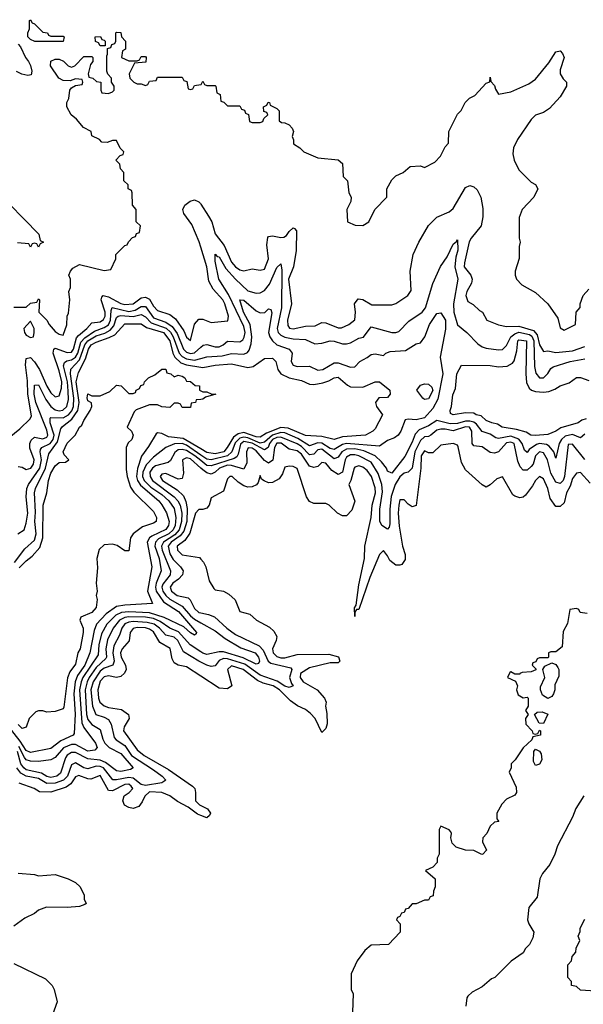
# Model space of a CAD drawing. Header units: inches. Extents: x 2671394 to 2765652, y 830470 to 955458.
# Tile 237 of 256: x 2699118 to 2701863, y 934179 to 938974. Entities that reach past the tile are written whole.
import ezdxf

# ---------------------------------------------------------------- set-up
doc = ezdxf.new("R2010")
doc.units = ezdxf.units.IN
doc.header["$MEASUREMENT"] = 0
doc.layers.add('C6993', color=7, linetype='Continuous')
doc.layers.add('C7903', color=7, linetype='Continuous')

msp = doc.modelspace()

# ---------------------------------------------------------------- linework, layer by layer
at = {"layer": 'C6993', "color": 2, "elevation": 30}
for points in [[(2699270, 938894), (2699330, 938894), (2699334, 938890), (2699330, 938868), (2699191.6, 938868.4), (2699170, 938878), (2699158, 938890), (2699158, 938910), (2699166, 938930), (2699166, 938970), (2699170, 938974), (2699178, 938958), (2699190, 938954), (2699230, 938914), (2699254, 938910), (2699258, 938898)], [(2699510, 938846), (2699502, 938862), (2699487.3, 938867.3), (2699486, 938890), (2699511.6, 938891.6), (2699518, 938878), (2699530, 938874), (2699534, 938870), (2699534, 938846), (2699530, 938846)], [(2699170, 937506), (2699138, 937470), (2699141, 937450), (2699150, 937438), (2699170, 937426), (2699186, 937430), (2699188, 937450), (2699188, 937470)]]:
    msp.add_lwpolyline(points, close=True, dxfattribs=at)
at = {"layer": 'C6993', "color": 2}
for points, elevation in [([(2699090, 937574), (2699150, 937574), (2699170, 937594), (2699202, 937598), (2699210, 937614), (2699214, 937610), (2699212, 937550), (2699250.7, 937510.7), (2699261, 937490), (2699290, 937456), (2699310, 937442.8), (2699330, 937438), (2699348.4, 937488.4), (2699348.7, 937530), (2699355.3, 937544.7), (2699362, 937610), (2699358, 937650), (2699366, 937670), (2699366, 937710), (2699358, 937730), (2699366, 937750), (2699376.4, 937763.6), (2699410, 937782), (2699530, 937752), (2699562, 937758), (2699586, 937810), (2699586, 937830), (2699630, 937874), (2699642, 937878), (2699647.3, 937892.7), (2699667.3, 937912.7), (2699682, 937918), (2699687.3, 937932.7), (2699702, 937938), (2699706, 937970), (2699686, 937990), (2699686, 938050), (2699668, 938070), (2699666, 938130), (2699662, 938142), (2699646, 938150), (2699646, 938170), (2699626, 938190), (2699626, 938230), (2699608.4, 938248.4), (2699606, 938270), (2699586, 938290), (2699607.3, 938312.7), (2699622, 938318), (2699626, 938330), (2699608, 938348), (2699590, 938386), (2699570, 938386), (2699543.6, 938376.4), (2699518, 938378), (2699506, 938390), (2699468.9, 938408.9), (2699466, 938430), (2699428.9, 938448.9), (2699395.3, 938490), (2699368, 938510), (2699348, 938550), (2699348, 938570), (2699358, 938590), (2699362, 938630), (2699370, 938642), (2699390, 938654), (2699422, 938658), (2699426, 938670), (2699422, 938682), (2699390, 938686), (2699363.6, 938676.4), (2699330, 938678), (2699308.9, 938688.9), (2699268.7, 938750), (2699270, 938772), (2699290, 938782), (2699310, 938782), (2699331.6, 938771.6), (2699354, 938750), (2699370, 938742), (2699386, 938750), (2699430, 938794), (2699470, 938794), (2699474, 938790), (2699474, 938770), (2699463.6, 938756.4), (2699452, 938710), (2699454, 938694), (2699474, 938690), (2699492.7, 938672.7), (2699514, 938670), (2699514, 938630), (2699518, 938618), (2699550, 938614), (2699570, 938622), (2699578, 938630), (2699578, 938650), (2699566, 938670), (2699566, 938690), (2699548, 938708), (2699543.1, 938723.1), (2699542, 938798), (2699546, 938806), (2699546, 938834), (2699562, 938838), (2699567.3, 938852.7), (2699582, 938858), (2699586, 938870), (2699586, 938910), (2699590, 938914), (2699611.1, 938911.1), (2699614, 938890), (2699634, 938870), (2699634, 938830), (2699618, 938822), (2699614, 938790), (2699650, 938774), (2699690, 938774), (2699702, 938778), (2699710, 938794), (2699730, 938794), (2699734, 938790), (2699732.7, 938767.3), (2699678, 938762), (2699652, 938710), (2699654, 938690), (2699674, 938670), (2699690, 938662), (2699710, 938662), (2699730, 938654), (2699742, 938658), (2699750, 938674), (2699782, 938678), (2699790, 938694), (2699910, 938694), (2699918, 938678), (2699932.7, 938672.7), (2699938, 938638), (2699950, 938634), (2699962, 938638), (2699970, 938654), (2700000, 938657.8)], 30), ([(2699110, 938854), (2699122, 938842), (2699146, 938790), (2699161, 938770), (2699170.8, 938750.8), (2699176.9, 938723.1), (2699174, 938706), (2699158, 938702), (2699128.7, 938708.7), (2699102, 938722)], 30), ([(2698994, 938150), (2699212, 937930), (2699218, 937898), (2699234, 937890), (2699218, 937882), (2699210, 937866), (2699202, 937882), (2699190, 937886), (2699178, 937882), (2699170, 937866), (2699162, 937882), (2699107.3, 937887.3)], 30), ([(2700000, 937866.1), (2699992, 937892), (2699955.8, 937975.8), (2699918, 938030), (2699912.7, 938050), (2699922.7, 938070), (2699949, 938090), (2699970, 938096.3), (2699990, 938087.7), (2699998.3, 938078.3), (2700000, 938075.6)], 26), ([(2699041.5, 936918.5), (2699118.9, 936981.1), (2699169, 937030), (2699175.6, 937044.4), (2699157.8, 937150), (2699155.9, 937215.9), (2699147, 937293), (2699150, 937324.7), (2699170, 937328), (2699190, 937308.4), (2699214.4, 937270), (2699250, 937188.4), (2699270, 937157.1), (2699290, 937137.3), (2699310, 937142.8), (2699321, 937179), (2699322.8, 937210), (2699310, 937264.5), (2699280.4, 937350), (2699284.5, 937370), (2699290, 937374), (2699350, 937353.8), (2699370, 937354.9), (2699379.8, 937370), (2699395.3, 937424.7), (2699404.1, 937435.9), (2699445.4, 937470), (2699470, 937498), (2699510, 937503.2), (2699526.7, 937513.3), (2699534.3, 937530), (2699534.5, 937550), (2699515.1, 937610), (2699517.6, 937622.4), (2699525.2, 937630), (2699550, 937624), (2699610, 937591.4), (2699630, 937586.5), (2699670, 937590.3), (2699710, 937618.9), (2699730, 937622), (2699750, 937613.1), (2699770, 937579.3), (2699790, 937557), (2699850, 937537.6), (2699877.5, 937517.5), (2699918.2, 937458.2), (2699930, 937427.3), (2699950, 937411.3), (2699969.6, 937490.4), (2699990, 937516), (2700000, 937515.4)], 26), ([(2699109.5, 936470.5), (2699139, 936490), (2699150, 936522), (2699156.9, 936570), (2699149.7, 936650), (2699153.3, 936690), (2699161.7, 936710), (2699215.4, 936790), (2699223.9, 936830), (2699217.3, 936870), (2699219.6, 936880.4), (2699226, 936890), (2699266.2, 936910), (2699281.2, 936930), (2699285.4, 936950), (2699266.6, 937010), (2699266.5, 937033.5), (2699270, 937037.1), (2699330, 937035.2), (2699355.8, 937050), (2699371.7, 937068.3), (2699380.8, 937090), (2699381.9, 937130), (2699365.7, 937250), (2699367.3, 937272.7), (2699410, 937317.6), (2699434.5, 937390), (2699450, 937409.3), (2699490, 937434.6), (2699532.8, 937447.2), (2699558.6, 937461.4), (2699576.5, 937483.5), (2699590, 937523.8), (2699597, 937530), (2699610, 937533.9), (2699670, 937528.7), (2699710, 937538.2), (2699730, 937526.7), (2699758.4, 937498.4), (2699831.4, 937471.4), (2699852.8, 937452.8), (2699866.3, 937430), (2699895.2, 937350), (2699910, 937333.8), (2699930, 937322.3), (2699970, 937316), (2700000, 937323.8)], 18), ([(2699110, 936797.3), (2699130, 936794), (2699150, 936783), (2699171.5, 936790), (2699185.6, 936810), (2699187.8, 936830), (2699167.4, 936887.4), (2699167.4, 936910), (2699173.9, 936926.1), (2699190, 936940.3), (2699230, 936932.9), (2699250, 936941.3), (2699254.6, 936950), (2699250, 936974.5), (2699196.5, 937110), (2699188.4, 937150), (2699190, 937194), (2699210, 937194.9), (2699244.9, 937124.9), (2699270, 937090.3), (2699290, 937074.7), (2699310, 937068.4), (2699327.7, 937072.3), (2699348.3, 937090), (2699356, 937124), (2699354.8, 937165.2), (2699350.8, 937210.8), (2699331.9, 937288.1), (2699335.8, 937304.2), (2699347.2, 937312.8), (2699370, 937317.4), (2699390.3, 937329.7), (2699401.4, 937350), (2699416.4, 937403.6), (2699435.1, 937424.9), (2699482.2, 937457.8), (2699530, 937474.3), (2699550, 937488.3), (2699559.9, 937510), (2699563.1, 937556.9), (2699568.4, 937571.6), (2699650, 937552.9), (2699681.2, 937558.8), (2699710, 937576.9), (2699730, 937577.3), (2699770, 937521.5), (2699830, 937500.9), (2699860.4, 937480.4), (2699885, 937445), (2699915.2, 937370), (2699930, 937355.2), (2699950, 937347.8), (2699970, 937351.5), (2700000, 937378.5)], 22), ([(2699092.7, 936330), (2699143.2, 936396.8), (2699190, 936438.7), (2699198.3, 936470), (2699192.2, 936530), (2699194.9, 936574.9), (2699190.9, 936669.1), (2699195.3, 936690), (2699243, 936790), (2699259.7, 936860.3), (2699302.2, 936917.8), (2699319.2, 936980.8), (2699327.2, 936992.8), (2699372.1, 937027.9), (2699401.7, 937070), (2699406.9, 937110), (2699393.7, 937210), (2699403.8, 937256.2), (2699438.3, 937321.7), (2699452.8, 937370), (2699466.8, 937390), (2699490, 937403.9), (2699554.5, 937425.5), (2699580.7, 937439.3), (2699630, 937492), (2699710, 937492.9), (2699735.6, 937475.6), (2699819, 937450), (2699849.2, 937410), (2699863.5, 937350), (2699873.8, 937330), (2699903.3, 937303.3), (2699930, 937293.1), (2700000, 937281.8)], 14), ([(2699116.1, 936303.9), (2699150, 936339.3), (2699178.5, 936361.5), (2699216.6, 936403.4), (2699231.5, 936450), (2699231.8, 936610), (2699249.6, 936670), (2699258.4, 936730), (2699270, 936764.7), (2699290, 936801), (2699310, 936818), (2699340.4, 936819.6), (2699358, 936830), (2699334.6, 936854.6), (2699329.3, 936870), (2699350, 936911), (2699388.7, 936950), (2699409, 936990), (2699420.4, 936999.6), (2699430, 937022), (2699462, 937070), (2699468.7, 937090), (2699468, 937108), (2699450, 937118), (2699447, 937133), (2699450, 937151.3), (2699470, 937142), (2699510, 937142), (2699556.4, 937163.6), (2699590, 937194), (2699611.6, 937191.6), (2699650, 937154), (2699670, 937154), (2699682, 937158), (2699686, 937170), (2699702, 937178), (2699707.3, 937192.7), (2699722, 937198), (2699726, 937210), (2699746, 937230), (2699776.4, 937243.6), (2699810, 937272), (2699830, 937272), (2699834, 937254), (2699854, 937250), (2699870, 937234), (2699890, 937242), (2699910, 937238), (2699922, 937230), (2699930, 937214), (2699950, 937212), (2699972.7, 937192.7), (2699994, 937190), (2699994, 937170), (2700000, 937167)], 10), ([(2700000, 937124.7), (2699978, 937122), (2699974, 937110), (2699954, 937106), (2699950, 937086), (2699910, 937086), (2699902, 937102), (2699890, 937106), (2699870, 937106), (2699850, 937086), (2699810, 937088.7), (2699790, 937098), (2699750, 937098), (2699686, 937074), (2699676, 937064), (2699642, 936990), (2699662, 936970), (2699671, 936950), (2699664.7, 936930), (2699646.8, 936913.2), (2699636, 936890), (2699636, 936784), (2699640.7, 936750), (2699657.1, 936697.1), (2699673.7, 936673.7), (2699770, 936578), (2699784.7, 936550), (2699782, 936530), (2699770, 936522), (2699716, 936504), (2699670.8, 936469.2), (2699658, 936450), (2699650, 936388), (2699630, 936388), (2699593.6, 936413.6), (2699570, 936419.3), (2699530, 936416), (2699505.8, 936394.2), (2699494.4, 936350), (2699496.3, 936303.7), (2699491, 936230), (2699496, 936190), (2699491.3, 936170), (2699494.8, 936150), (2699490.6, 936110.6), (2699470, 936087.3), (2699415.3, 936064.7), (2699410.8, 936050), (2699427.7, 936010), (2699427.7, 935990), (2699412.4, 935910), (2699402, 935890), (2699390, 935835.3), (2699362.5, 935797.5), (2699351.3, 935768.7), (2699333.7, 935626.3), (2699330, 935618), (2699290, 935604), (2699250, 935602), (2699230, 935608.7), (2699210, 935608.7), (2699196.9, 935603.1), (2699164.7, 935570), (2699150, 935528), (2699130, 935522), (2699110, 935542)], 10), ([(2700000, 936883.6), (2699914.5, 936934.5), (2699842.8, 936942.8), (2699810, 936958.4), (2699790, 936962.7), (2699782.4, 936957.6), (2699745.1, 936894.9), (2699711.1, 936848.9), (2699691.9, 936788.1), (2699686.8, 936750), (2699691.8, 936730), (2699706.3, 936706.3), (2699795.6, 936630), (2699810, 936612), (2699832.9, 936572.9), (2699845.4, 936530), (2699842.2, 936510), (2699829.4, 936490.6), (2699761, 936459), (2699750.1, 936449.9), (2699739.7, 936430), (2699760.9, 936310), (2699741.3, 936190), (2699764.7, 936130), (2699630, 936123.1), (2699590, 936115.6), (2699539.4, 936080.6), (2699491.6, 936030), (2699481, 935999), (2699460.2, 935890), (2699435, 935830), (2699400, 935780), (2699387.7, 935750), (2699382.3, 935690), (2699387.5, 935592.5), (2699383, 935497), (2699378.8, 935490), (2699318.3, 935461.7), (2699270, 935425.1), (2699170, 935404.5), (2699150, 935414.5), (2699120.6, 935460.6), (2699049.9, 935549.9)], 14), ([(2700000, 936853.9), (2699930, 936901.1), (2699910, 936909.9), (2699871.5, 936908.5), (2699830.4, 936890), (2699770, 936842.6), (2699733.4, 936806.6), (2699717.4, 936770), (2699716.8, 936750), (2699725, 936730), (2699757.3, 936697.3), (2699810, 936661.1), (2699845.2, 936630), (2699870, 936593), (2699878, 936550), (2699874.6, 936510), (2699866.2, 936490), (2699843.9, 936470), (2699794.4, 936445.6), (2699779.2, 936430), (2699776, 936410), (2699796.8, 936350), (2699807.9, 936290), (2699782.7, 936230), (2699779.4, 936210), (2699783.5, 936190), (2699818.5, 936138.5), (2699891.2, 936091.2), (2699979.1, 935990), (2699977.5, 935982.5), (2699970, 935977.2), (2699950, 935987.8), (2699917.6, 936017.6), (2699822.1, 936062.1), (2699750, 936085.6), (2699650, 936089.9), (2699613.7, 936086.3), (2699586.7, 936073.3), (2699542, 936030), (2699516.3, 935983.7), (2699503.8, 935930), (2699499.6, 935880.4), (2699426.2, 935770), (2699416.8, 935750), (2699410.1, 935710), (2699420.6, 935550), (2699430, 935527), (2699487.7, 935450), (2699494.6, 935430), (2699484.4, 935415.6), (2699450, 935411.9), (2699390, 935443.7), (2699370, 935444.6), (2699331.5, 935428.5), (2699290, 935380.7), (2699270, 935369.4), (2699210, 935361.3), (2699170, 935362.3), (2699150, 935369.7), (2699140.8, 935380.8), (2699114.3, 935434.3)], 18), ([(2700000, 936827), (2699970.3, 936850.3), (2699930, 936875.2), (2699910, 936881.5), (2699890, 936879.3), (2699873.6, 936866.4), (2699852.5, 936827.5), (2699842, 936818), (2699779.4, 936800.6), (2699764.4, 936790), (2699752.3, 936770), (2699753.2, 936750), (2699764.2, 936730), (2699870.1, 936650.1), (2699888.3, 936630), (2699899, 936610), (2699907.9, 936570), (2699906.8, 936530), (2699894.8, 936490), (2699874.3, 936465.7), (2699817.8, 936430), (2699808.6, 936410), (2699812.5, 936390), (2699852.7, 936290), (2699851.5, 936270), (2699815.2, 936224.8), (2699811, 936210), (2699815.4, 936190), (2699829.1, 936169.1), (2699850, 936152.1), (2699910, 936117.8), (2699950, 936070.3), (2699970, 936054.2), (2700000, 936037.2)], 22), ([(2700000, 936790.3), (2699950, 936834.8), (2699930, 936840.4), (2699910.3, 936829.7), (2699915.3, 936764.7), (2699910, 936739), (2699890, 936737), (2699830, 936764.2), (2699810, 936760.9), (2699802.4, 936750), (2699813, 936730), (2699885.1, 936685.1), (2699915.2, 936655.2), (2699927.2, 936627.2), (2699933.3, 936593.3), (2699931.5, 936530), (2699917.6, 936482.4), (2699900.4, 936459.6), (2699855.8, 936430), (2699841, 936410), (2699850, 936372.7), (2699865.1, 936345.1), (2699901.6, 936310), (2699914.4, 936290), (2699910.4, 936270), (2699892.2, 936250), (2699864.6, 936230), (2699850.3, 936210), (2699856.9, 936190), (2699885.5, 936170), (2699938, 936158), (2699949, 936149), (2699970, 936106.4), (2699990, 936087.6), (2700000, 936085.5)], 26), ([(2700000, 936589.2), (2699990, 936589.2), (2699974, 936570), (2699947.2, 936472.8), (2699922.2, 936437.8), (2699885.7, 936410), (2699887.2, 936390), (2699910, 936367.2), (2699994.2, 936354.2), (2700000, 936347.4)], 30), ([(2700000, 935895.2), (2699949.1, 935929.1), (2699892, 935992), (2699849.9, 936009.9), (2699802.5, 936042.5), (2699770, 936056.9), (2699730, 936063.4), (2699650, 936066.4), (2699630, 936063.2), (2699604.7, 936050), (2699573.6, 936010), (2699545.9, 935954.1), (2699537.7, 935910), (2699540.2, 935870), (2699537, 935863), (2699490, 935819.3), (2699456.6, 935770), (2699446.4, 935750), (2699437, 935710), (2699444.2, 935590), (2699450, 935566.4), (2699470, 935541.7), (2699510, 935516.3), (2699522.7, 935470), (2699532.9, 935450), (2699554, 935430), (2699610, 935399.5), (2699671.3, 935330), (2699657.2, 935322.8), (2699610, 935313.3), (2699590, 935316.4), (2699535.7, 935355.7), (2699510, 935366.9), (2699450, 935374.6), (2699390, 935405.3), (2699370, 935405.7), (2699350, 935391.3), (2699341.6, 935378.4), (2699316.1, 935303.9), (2699299.3, 935290), (2699270, 935282.5), (2699250, 935287.9), (2699224.7, 935304.7), (2699150, 935321.1), (2699138, 935330), (2699123.7, 935350), (2699106.7, 935410)], 22), ([(2700000, 935845.1), (2699990, 935849.7), (2699915.5, 935895.5), (2699888.3, 935950), (2699870, 935966), (2699830, 935976.4), (2699799.8, 936010), (2699772.6, 936030), (2699738.5, 936038.5), (2699670, 936042.5), (2699650, 936040.6), (2699630, 936031.6), (2699615.2, 936010), (2699603.5, 935976.5), (2699575.9, 935924.1), (2699571.9, 935890), (2699578.2, 935850), (2699571.8, 935830), (2699530, 935816.2), (2699510, 935801.8), (2699475.3, 935750), (2699465.1, 935710), (2699472.3, 935630), (2699489.3, 935589.3), (2699530, 935577.4), (2699550, 935565.5), (2699563.4, 935543.4), (2699578.7, 935478.7), (2699587.3, 935467.3), (2699630, 935439), (2699663.2, 935390), (2699770, 935320.2), (2699812, 935290), (2699830.4, 935270), (2699810, 935256.9), (2699730, 935244.1), (2699710, 935248.4), (2699670, 935279.8), (2699650, 935283.9), (2699590, 935271.8), (2699572.3, 935272.3), (2699526.3, 935330), (2699510, 935337.3), (2699490, 935338.2), (2699450, 935324.8), (2699430, 935331.1), (2699390, 935355.4), (2699370, 935345.1), (2699351, 935290), (2699331.6, 935270), (2699290, 935255.4), (2699250, 935253.7), (2699210, 935277.7), (2699150, 935289.8), (2699123.9, 935303.9), (2699104.3, 935330)], 26), ([(2700000, 935777.4), (2699930, 935822.9), (2699890, 935829.6), (2699870, 935842), (2699861.1, 935861.1), (2699850.8, 935910.8), (2699801.2, 935941.2), (2699770, 935992.1), (2699750, 936005.3), (2699730, 936011.4), (2699690, 936013.8), (2699670, 936009.6), (2699656.5, 935990), (2699651.5, 935948.5), (2699617, 935910), (2699609.2, 935890), (2699612.9, 935870), (2699633.4, 935830), (2699637.3, 935810), (2699628.5, 935791.5), (2699610, 935775.1), (2699590, 935769.5), (2699550, 935778.3), (2699530, 935773.5), (2699510, 935753), (2699498.6, 935710), (2699502.2, 935670), (2699509.1, 935650), (2699530, 935631.7), (2699550, 935624), (2699614.3, 935614.3), (2699647.3, 935590), (2699650.6, 935570), (2699626.4, 935530), (2699623.7, 935510), (2699690, 935418.4), (2699724.4, 935390), (2699842.5, 935322.5), (2699960.5, 935240.5), (2699970.4, 935230), (2699974.9, 935210), (2699974.9, 935170), (2699994, 935150), (2700000, 935147)], 30), ([(2700000, 935098.9), (2699984.9, 935104.9), (2699938.7, 935138.7), (2699886.4, 935166.4), (2699850, 935194.7), (2699810, 935210.9), (2699750, 935212.8), (2699727.6, 935192.4), (2699715, 935165), (2699697.6, 935142.4), (2699670, 935133.1), (2699650, 935136.9), (2699628.7, 935148.7), (2699619.8, 935170), (2699626.3, 935193.7), (2699652, 935210), (2699669.5, 935230), (2699660.8, 935240.8), (2699650, 935250.7), (2699630, 935249.6), (2699570, 935218), (2699550, 935219.5), (2699510, 935293), (2699464.4, 935275.6), (2699450, 935276), (2699406.6, 935293.4), (2699390, 935287.3), (2699367.8, 935252.2), (2699344.5, 935235.5), (2699270, 935212.6), (2699214, 935214), (2699188, 935230), (2699116.1, 935256.1)], 30), ([(2699110, 934818), (2699190, 934811.3), (2699210, 934804.7), (2699290, 934811.3), (2699354, 934790), (2699390, 934772), (2699412, 934750), (2699432, 934710), (2699432, 934690), (2699442, 934670), (2699436, 934664), (2699410, 934655.3), (2699350, 934649.4), (2699247.9, 934652.1), (2699210, 934637.2), (2699190, 934621.2), (2699142.5, 934597.5), (2699090, 934559.3)], 30), ([(2699090, 934378), (2699243.5, 934303.5), (2699276, 934270), (2699286, 934250), (2699301, 934190), (2699270.7, 934109.3)], 30)]:
    msp.add_lwpolyline(points, dxfattribs=dict(at, elevation=elevation))
at = {"layer": 'C7903', "color": 2}
for points, elevation in [([(2700000, 938657.8), (2700002, 938658), (2700010, 938674), (2700018, 938658), (2700030, 938654), (2700070, 938654), (2700074, 938650), (2700078, 938618), (2700094, 938610), (2700098, 938578), (2700112.7, 938572.7), (2700130, 938554), (2700190, 938554), (2700198, 938538), (2700212.7, 938532.7), (2700218, 938518), (2700232.7, 938512.7), (2700238, 938478), (2700250, 938474), (2700290, 938474), (2700302, 938478), (2700307.3, 938492.7), (2700326, 938510), (2700322, 938522), (2700307.3, 938527.3), (2700306, 938550), (2700322, 938558), (2700328.4, 938571.6), (2700334, 938570), (2700338, 938558), (2700370, 938542), (2700382, 938530), (2700382, 938482), (2700392.7, 938472.7), (2700410, 938472), (2700430, 938462), (2700445.4, 938445.4), (2700451.3, 938430), (2700444.7, 938404.7), (2700451.3, 938388.7), (2700452, 938370), (2700482, 938350), (2700502, 938330), (2700570, 938301), (2700670, 938292), (2700690, 938274), (2700694, 938210), (2700714, 938190), (2700722, 938130), (2700732, 938110), (2700731.1, 938088.9), (2700712, 938050), (2700714, 937990), (2700752.7, 937972.7), (2700790, 937972), (2700818, 937990), (2700848, 938050), (2700906, 938110), (2700906, 938150), (2700930, 938194), (2700950, 938214), (2700986, 938230), (2701020.4, 938259.6), (2701070, 938262), (2701090, 938254), (2701140.4, 938279.6), (2701168, 938310), (2701190, 938354), (2701207.3, 938372.7), (2701208, 938430), (2701250, 938514), (2701268.4, 938531.6), (2701288, 938570), (2701308.9, 938591.1), (2701334.6, 938605.4), (2701390, 938664.7), (2701408.4, 938671.6), (2701410, 938694), (2701412.7, 938672.7), (2701430, 938654), (2701435.3, 938635.3), (2701450, 938612), (2701510, 938622), (2701598, 938662), (2701630, 938684.7), (2701695.5, 938764.5), (2701730, 938818), (2701750, 938822), (2701762, 938810), (2701770.8, 938790), (2701751.3, 938730), (2701751.3, 938710), (2701765.4, 938685.4), (2701782, 938670), (2701782, 938650), (2701750, 938598), (2701698, 938542), (2701670, 938522), (2701631.1, 938508.9), (2701610, 938488), (2701542.8, 938390), (2701524, 938350), (2701520.7, 938320.7), (2701526, 938290), (2701550, 938242), (2701610, 938182), (2701631, 938171), (2701642, 938150), (2701622, 938110), (2701564.7, 938050), (2701551.3, 938010), (2701551.3, 937910), (2701556, 937890), (2701551.3, 937870), (2701551.1, 937811.1), (2701531.3, 937750), (2701531.3, 937730), (2701538, 937710), (2701563.5, 937683.5), (2701630, 937644.7), (2701690.7, 937590.7), (2701739.8, 937519.8), (2701750, 937474), (2701770, 937462), (2701826, 937490), (2701828, 937550), (2701847.3, 937572.7), (2701848, 937590), (2701862, 937630), (2701890, 937662)], 30), ([(2700000, 938075.6), (2700037.8, 938017.8), (2700053.8, 937990), (2700070, 937930.6), (2700114.1, 937874.1), (2700150, 937793), (2700170, 937770.5), (2700190, 937756.3), (2700210, 937751), (2700250, 937761), (2700290, 937754), (2700310, 937758.8), (2700329.6, 937810), (2700321.7, 937878.3), (2700326.2, 937913.8), (2700330, 937918.8), (2700350, 937922), (2700390, 937913), (2700404.5, 937915.5), (2700416.9, 937923.1), (2700430, 937942.8), (2700450, 937961), (2700457.3, 937957.3), (2700466, 937946), (2700464.9, 937850), (2700452.4, 937770), (2700428, 937710), (2700442, 937590), (2700421.7, 937510), (2700424.2, 937484.2), (2700432.2, 937472.2), (2700450, 937467.6), (2700510, 937482), (2700556.9, 937483.1), (2700590, 937498.8), (2700610, 937497.3), (2700670, 937473.4), (2700686.3, 937473.7), (2700722, 937490), (2700750, 937512), (2700754.5, 937550), (2700749.2, 937590), (2700766.3, 937613.7), (2700790, 937610.7), (2700834, 937586), (2700930, 937586), (2700950, 937591.3), (2701009.4, 937630.6), (2701024.7, 937655.3), (2701019.3, 937750), (2701034, 937830), (2701062, 937890), (2701109.1, 937970.9), (2701150, 938012), (2701210, 938038), (2701230, 938054.8), (2701290, 938156), (2701310, 938166.8), (2701330, 938160.7), (2701345.8, 938145.8), (2701364.9, 938110), (2701373.7, 938053.7), (2701374.4, 938014.4), (2701366.4, 937970), (2701317, 937910), (2701307.6, 937892.4), (2701284.6, 937790), (2701283.7, 937770), (2701314.8, 937730), (2701322, 937710), (2701319.1, 937690), (2701296.3, 937650), (2701290.8, 937630), (2701301.4, 937601.4), (2701326.4, 937586.4), (2701356.9, 937556.9), (2701372, 937550), (2701394, 937510), (2701450, 937487.7), (2701490, 937479.1), (2701550, 937481.8), (2701620.1, 937460.1), (2701638.8, 937438.8), (2701650.2, 937390.2), (2701670, 937357.3), (2701690, 937362), (2701730, 937353), (2701810, 937361.1), (2701870, 937383.1)], 26), ([(2700000, 937378.5), (2700011.3, 937388.7), (2700030, 937392.2), (2700070, 937380.3), (2700090, 937380.9), (2700109.4, 937390), (2700130, 937408.2), (2700190, 937405.7), (2700204.8, 937415.3), (2700212.2, 937427.8), (2700215.7, 937450), (2700210, 937479.5), (2700135.9, 937635.9), (2700088.6, 937710), (2700070, 937798), (2700070, 937831.3), (2700080.5, 937820.5), (2700090, 937819.1), (2700122.7, 937762.7), (2700170, 937710.3), (2700230, 937653.7), (2700270, 937641.6), (2700290, 937643), (2700310, 937654.9), (2700334, 937686), (2700370, 937766.8), (2700390, 937784.7), (2700394.4, 937754.4), (2700393.7, 937570), (2700371.4, 937470), (2700377.4, 937450), (2700390, 937437.4), (2700410, 937428), (2700450, 937419.7), (2700510, 937415.8), (2700555.5, 937395.5), (2700590, 937398.4), (2700630, 937410.3), (2700650, 937408.4), (2700690, 937394.9), (2700710, 937394.9), (2700730, 937400.5), (2700770, 937422.4), (2700792.6, 937427.4), (2700830, 937478), (2700930, 937450.7), (2700950, 937450.7), (2700964.1, 937455.9), (2701013.8, 937506.2), (2701078.4, 937550), (2701094, 937570), (2701131.1, 937688.9), (2701168.2, 937771.8), (2701200.5, 937819.5), (2701230, 937881), (2701246.3, 937893.7), (2701250, 937902), (2701251.7, 937851.7), (2701242.3, 937817.7), (2701236.9, 937770), (2701251.8, 937710), (2701231.3, 937590), (2701232.6, 937550), (2701250, 937488), (2701295.5, 937450), (2701350, 937394.8), (2701370, 937380.7), (2701390, 937374), (2701450, 937365.5), (2701470, 937367.7), (2701490, 937388), (2701510.9, 937430), (2701530, 937444.7), (2701550, 937451.4), (2701600.8, 937440.8), (2701612.5, 937432.5), (2701621.9, 937410), (2701625, 937285), (2701632.4, 937252.4), (2701650, 937230.4), (2701670, 937230.5), (2701690, 937250.6), (2701705, 937275), (2701716.6, 937283.4), (2701799, 937310), (2701870, 937323.1)], 22), ([(2700000, 937515.4), (2700010, 937514.8), (2700050, 937498.8), (2700132.3, 937507.7), (2700135.6, 937530), (2700117.7, 937590), (2700107.6, 937610), (2700061.1, 937661.1), (2700040.1, 937700.1), (2700029.7, 937770), (2700000, 937866.1)], 26), ([(2700000, 937323.8), (2700030, 937331.6), (2700103.8, 937336.2), (2700150, 937347.6), (2700210, 937344.9), (2700227.1, 937352.9), (2700235.8, 937364.2), (2700245.4, 937394.6), (2700249, 937430), (2700240.3, 937490), (2700208.1, 937550), (2700189.6, 937610.4), (2700210, 937607.7), (2700270, 937556.4), (2700290, 937546.7), (2700311.5, 937548.5), (2700330, 937566), (2700342, 937562), (2700346, 937546), (2700330.2, 937450.2), (2700336.1, 937430), (2700349.3, 937409.3), (2700370, 937390.3), (2700430.7, 937370), (2700444.9, 937350), (2700440.7, 937310), (2700450, 937291.3), (2700470, 937285.5), (2700530, 937287.3), (2700570, 937267.7), (2700594, 937270), (2700650, 937303), (2700670, 937302.4), (2700730, 937282), (2700750, 937282.8), (2700774, 937310), (2700811.3, 937328.7), (2700830, 937344), (2700850, 937347.3), (2700890, 937338), (2700902, 937350), (2700922.4, 937357.6), (2700997.1, 937362.9), (2701050, 937396), (2701070, 937401), (2701091.1, 937428.9), (2701114, 937490), (2701150, 937542.8), (2701170, 937546.8), (2701191.7, 937510), (2701192.8, 937467.2), (2701165.3, 937330), (2701179, 937250), (2701154.8, 937125.2), (2701130, 937080.5), (2701090, 937035.6), (2701050, 937025.1), (2701010, 937029.2), (2700995.3, 937024.7), (2700974.9, 936970), (2700962, 936950), (2700942.9, 936937.1), (2700910, 936925.1), (2700870, 936896.9), (2700710, 936910.6), (2700690, 936905.4), (2700650, 936880.8), (2700630, 936886.2), (2700590, 936912), (2700570, 936912.9), (2700530, 936899.3), (2700473.6, 936933.6), (2700410, 936961.4), (2700390, 936963.1), (2700349.3, 936950.7), (2700310, 936917.1), (2700290, 936911.9), (2700230, 936937.3), (2700210, 936941.3), (2700190, 936936.7), (2700167.6, 936912.4), (2700150.6, 936869.4), (2700130, 936850.6), (2700050.6, 936830.6), (2700030, 936833.7), (2700000, 936853.9)], 18), ([(2701878, 937030), (2701855.9, 937024.1), (2701838, 937010), (2701754.4, 936985.6), (2701730, 936969.5), (2701690, 936954), (2701630, 936949.7), (2701608, 936950), (2701584.8, 936964.8), (2701538, 936978), (2701468.7, 936990), (2701444.8, 937004.8), (2701418, 937010), (2701390, 937022.7), (2701365.4, 937045.4), (2701342, 937050), (2701330, 937057.2), (2701290, 937059.3), (2701230, 937049.7), (2701216.4, 937056.4), (2701214, 937070), (2701220.9, 937090), (2701227.6, 937147.6), (2701241.5, 937178.5), (2701247.6, 937250), (2701270, 937290.7), (2701409.5, 937290.5), (2701450, 937282.8), (2701493.2, 937286.8), (2701518.9, 937301.1), (2701527, 937313), (2701539.5, 937360.5), (2701545.1, 937410), (2701550, 937414.6), (2701586, 937410), (2701582.8, 937250), (2701586.8, 937206.8), (2701598.8, 937178.8), (2701610.5, 937170.5), (2701630, 937162.8), (2701670, 937160.7), (2701696, 937164), (2701724.8, 937175.2), (2701750, 937191), (2701794, 937206), (2701830, 937231.3), (2701850, 937231.3), (2701890, 937216)], 18), ([(2700000, 937281.8), (2700010, 937280.2), (2700070, 937291.3), (2700150, 937298), (2700230, 937280.3), (2700255.4, 937284.6), (2700310, 937324.7), (2700350, 937326), (2700366, 937310), (2700374.9, 937270), (2700390.5, 937250), (2700430, 937230.3), (2700490, 937216), (2700530, 937199.5), (2700550, 937198), (2700594, 937206), (2700624.4, 937215.6), (2700650, 937230.3), (2700670, 937233.7), (2700714.4, 937194.4), (2700730, 937186.4), (2700790, 937183.8), (2700850, 937210.6), (2700870, 937210.6), (2700920.4, 937170), (2700922.4, 937150), (2700910, 937134.5), (2700867.7, 937132.3), (2700851, 937110), (2700856, 937090), (2700884.7, 937050), (2700850, 936982), (2700838, 936970), (2700802, 936950), (2700690, 936942.2), (2700650, 936929.7), (2700590, 936944.8), (2700510, 936949.7), (2700425.3, 936985.3), (2700390, 936987.3), (2700319.8, 936960.2), (2700290, 936941.6), (2700270, 936942.3), (2700210, 936962.8), (2700182.4, 936957.6), (2700158.8, 936941.2), (2700129.1, 936890), (2700112.4, 936870), (2700070, 936859.1), (2700030, 936865.7), (2700000, 936883.6)], 14), ([(2700000, 937167), (2700010, 937162), (2700030, 937162), (2700050, 937152), (2700074, 937150), (2700023.6, 937136.4), (2700010, 937126), (2700000, 937124.7)], 10), ([(2701870, 936955.1), (2701850, 936938), (2701810, 936954.4), (2701775, 936945), (2701757.2, 936930), (2701746.5, 936910), (2701730, 936838), (2701719.5, 936870), (2701697, 936897), (2701684.3, 936904.3), (2701650, 936910.7), (2701634.6, 936905.4), (2701599.9, 936880.1), (2701590, 936866), (2701577.6, 936877.6), (2701566.3, 936910), (2701550, 936931.6), (2701510, 936945.2), (2701450, 936934), (2701437.1, 936937.1), (2701410, 936955.1), (2701370, 936967.8), (2701343.3, 937003.3), (2701330, 937013.2), (2701310, 937019.5), (2701290, 937019.2), (2701250, 937007.6), (2701214.5, 937005.5), (2701150, 937022.6), (2701110, 936996.4), (2701063, 936977), (2701044.8, 936955.2), (2701030, 936916.2), (2700994.1, 936845.9), (2700930, 936766), (2700910, 936775.3), (2700904.5, 936790), (2700880.6, 936820.6), (2700849.9, 936849.9), (2700793.6, 936873.6), (2700750, 936883.4), (2700710, 936882.2), (2700687.2, 936870), (2700670, 936843.6), (2700650, 936834.7), (2700590, 936882.2), (2700570, 936879.2), (2700550, 936857.4), (2700530, 936855.1), (2700490, 936895.8), (2700470, 936909.1), (2700390, 936941.1), (2700370, 936938.8), (2700350, 936929.8), (2700335.6, 936910), (2700328.8, 936891.2), (2700310, 936878.4), (2700250, 936910.8), (2700210, 936919.5), (2700192.9, 936907.1), (2700182.7, 936857.3), (2700174.9, 936845.1), (2700163, 936837), (2700050, 936801.8), (2700030, 936803.4), (2700000, 936827)], 22), ([(2701870, 936831.6), (2701810, 936907.3), (2701790, 936905.2), (2701770.9, 936749.1), (2701764.6, 936730), (2701750, 936715.4), (2701730, 936722), (2701705.2, 936765.2), (2701688.4, 936830), (2701670, 936864.2), (2701650, 936869.6), (2701630.4, 936850), (2701618.5, 936810), (2701610, 936798), (2701590, 936780.5), (2701570, 936779.6), (2701556.2, 936796.2), (2701543.7, 936823.7), (2701527.3, 936910), (2701510, 936916.2), (2701490, 936913.2), (2701450.2, 936869.8), (2701430, 936862.6), (2701410, 936866.6), (2701370, 936894), (2701330, 936898), (2701321.6, 936910), (2701319.8, 936970), (2701309.7, 936989.7), (2701290, 936991.9), (2701230, 936971.6), (2701190, 936979.8), (2701170, 936980.3), (2701150, 936974.2), (2701120.5, 936950), (2701110, 936944), (2701090, 936941.7), (2701070, 936924), (2701042, 936870), (2701030, 936789.3), (2701010.3, 936769.7), (2700990, 936764.7), (2700970, 936748.2), (2700947.3, 936710), (2700927.9, 936652.1), (2700920.7, 936590), (2700921.6, 936518.4), (2700917.6, 936502.4), (2700910, 936493.2), (2700882, 936510), (2700872, 936532), (2700872.3, 936590), (2700885.6, 936674.4), (2700882.3, 936710), (2700864.6, 936764.6), (2700830, 936819.2), (2700770, 936849.8), (2700750, 936855.2), (2700730, 936855.4), (2700710, 936843), (2700702.9, 936830), (2700690.2, 936770), (2700670, 936759.7), (2700637.8, 936777.8), (2700610, 936813.6), (2700590, 936818), (2700570, 936797.6), (2700550, 936792.8), (2700530, 936799.7), (2700490, 936858), (2700470, 936874.8), (2700430, 936881.7), (2700391.6, 936911.6), (2700370, 936912.2), (2700358.8, 936890), (2700351.2, 936828.8), (2700330, 936814.5), (2700310, 936827.8), (2700270, 936873.8), (2700250, 936887.2), (2700230.4, 936889.6), (2700223.2, 936870), (2700224.8, 936815.2), (2700210, 936785.1), (2700150, 936802.9), (2700130, 936803.7), (2700091.7, 936790), (2700070, 936771), (2700050, 936761.1), (2700030, 936767.1), (2700010, 936781.4), (2700000, 936790.3)], 26), ([(2701897.2, 936717.2), (2701850, 936769.2), (2701830, 936766), (2701810, 936739), (2701798.6, 936701.4), (2701781.1, 936670), (2701770, 936621.2), (2701750, 936603.7), (2701730, 936602.7), (2701701.7, 936641.7), (2701691.3, 936690), (2701670, 936737.2), (2701650, 936749), (2701631, 936730), (2701616.4, 936703.6), (2701581.1, 936658.9), (2701570, 936649), (2701554.4, 936645.6), (2701530, 936653.2), (2701520.7, 936660.7), (2701470, 936748), (2701442, 936738), (2701410, 936708.7), (2701390, 936698), (2701370, 936708), (2701290, 936782), (2701270, 936818), (2701254.5, 936894.5), (2701250, 936901.2), (2701230, 936909.3), (2701170, 936901.2), (2701130, 936864), (2701110, 936865.2), (2701090, 936874.5), (2701073, 936850), (2701071.8, 936790), (2701050, 936608), (2701030, 936602), (2701010, 936614), (2700990, 936635.3), (2700970, 936635.3), (2700964.2, 936610), (2700961.5, 936570), (2700966.9, 936506.9), (2700983.1, 936410), (2700995.8, 936370), (2700995.6, 936344.4), (2700978.8, 936321.2), (2700970, 936316.9), (2700950, 936318), (2700920.3, 936340.3), (2700910, 936362.7), (2700890, 936389.3), (2700870.7, 936370), (2700822.7, 936257.2), (2700770, 936102), (2700758, 936102), (2700751, 936089), (2700750, 936068), (2700749.6, 936110), (2700757.2, 936122.8), (2700770, 936222), (2700796.9, 936350), (2700799.7, 936410), (2700830.7, 936549.3), (2700835.6, 936610), (2700851.6, 936670), (2700850, 936694), (2700830.9, 936750), (2700810, 936778.4), (2700790, 936794), (2700770, 936800.5), (2700750, 936795.1), (2700746.7, 936790), (2700730.4, 936729.6), (2700720.7, 936710), (2700750.7, 936629.3), (2700735.3, 936584.7), (2700710, 936558), (2700690, 936558), (2700666, 936570), (2700626, 936610), (2700610, 936618), (2700550, 936618), (2700530, 936628), (2700515.3, 936650), (2700470, 936788.7), (2700450, 936797.2), (2700430, 936799.3), (2700410, 936794), (2700397.6, 936762.4), (2700382, 936738), (2700350, 936719.3), (2700330, 936719), (2700308.4, 936728.4), (2700296.4, 936736.4), (2700290, 936754), (2700279.8, 936720.2), (2700270.9, 936709.1), (2700250, 936699), (2700230, 936697.2), (2700210, 936704), (2700182, 936722), (2700152.7, 936750), (2700142, 936750), (2700130, 936738), (2700110, 936678), (2700050, 936646), (2700041, 936610), (2700030, 936595.3), (2700010.8, 936589.2), (2700000, 936589.2)], 30), ([(2700000, 936347.4), (2700012.7, 936332.7), (2700024, 936310), (2700041.4, 936241.4), (2700063.5, 936203.5), (2700070, 936198), (2700110, 936191), (2700136.8, 936176.8), (2700167.9, 936147.9), (2700191, 936091), (2700238.5, 936078.5), (2700271, 936050), (2700334.9, 936014.9), (2700355.9, 935995.9), (2700370.7, 935970), (2700367.3, 935950), (2700348.9, 935910), (2700353, 935890), (2700370, 935873), (2700390, 935866.5), (2700410, 935866.5), (2700470, 935881.7), (2700624.5, 935884.5), (2700670.5, 935870.5), (2700678, 935850), (2700670, 935842), (2700630, 935842), (2700530, 935817.7), (2700486.3, 935790), (2700484.6, 935770), (2700498.4, 935750), (2700566.7, 935710), (2700603, 935670), (2700610.8, 935650), (2700607.7, 935630), (2700614.6, 935594.6), (2700615.1, 935544.9), (2700610, 935522), (2700590, 935502), (2700557.6, 935570), (2700534.2, 935594.2), (2700510, 935614), (2700471.8, 935631.8), (2700437.4, 935657.4), (2700383.5, 935710), (2700352.8, 935730), (2700303.4, 935743.4), (2700276, 935756), (2700207.3, 935810), (2700150, 935827.8), (2700130.4, 935810), (2700150.8, 935729.2), (2700130, 935715.3), (2700090, 935719), (2700000, 935777.4)], 30), ([(2701882, 936082), (2701847.3, 936087.3), (2701842, 936102), (2701830, 936106), (2701798, 936102), (2701786.4, 936033.6), (2701765.4, 935994.6), (2701761, 935919), (2701730, 935895.3), (2701704.7, 935895.3), (2701694, 935890), (2701694, 935870), (2701690, 935866), (2701650, 935866), (2701638, 935862), (2701632.7, 935847.3), (2701618, 935842), (2701614, 935830), (2701632.7, 935812.7), (2701631.6, 935808.4), (2701610, 935798), (2701565.4, 935794.6), (2701554, 935790), (2701554, 935786), (2701530, 935786), (2701510, 935798), (2701505.4, 935794.6), (2701494, 935770), (2701532.7, 935752.7), (2701542, 935730), (2701538, 935710), (2701546, 935686), (2701570, 935672), (2701590, 935674), (2701594, 935670), (2701594, 935630), (2701582, 935610), (2701594, 935590), (2701582, 935570), (2701583.6, 935543.6), (2701614, 935510), (2701618, 935498), (2701630, 935494), (2701642, 935498), (2701650, 935514), (2701654, 935510), (2701654, 935490), (2701618, 935482), (2701612.7, 935467.3), (2701570, 935428), (2701530.9, 935369.1), (2701512, 935350), (2701512, 935330), (2701502, 935310), (2701536.9, 935236.9), (2701538, 935210), (2701530, 935198), (2701490, 935178), (2701466.8, 935153.2), (2701442, 935110), (2701442, 935082), (2701451.6, 935068.4), (2701430, 935066), (2701410, 935046), (2701394, 935010), (2701374, 934990), (2701372, 934970), (2701391.3, 934930), (2701374, 934910), (2701368.7, 934908.7), (2701330, 934928), (2701288.9, 934928.9), (2701244, 934944), (2701224, 934964), (2701218, 934990), (2701222, 935010), (2701218, 935018), (2701210, 935028), (2701170, 935046), (2701162, 935030), (2701162, 934910), (2701151.3, 934890), (2701151.3, 934870), (2701130, 934846), (2701094, 934830), (2701142, 934790), (2701142, 934750), (2701134, 934730), (2701132.7, 934707.3), (2701118, 934702), (2701110, 934686), (2701090, 934686), (2701050, 934668), (2701030, 934668), (2701010, 934646), (2700998, 934642), (2700990, 934626), (2700978, 934622), (2700970, 934606), (2700958, 934602), (2700954, 934590), (2700972, 934570), (2700972, 934530), (2700914, 934470), (2700830, 934466), (2700799.6, 934440.4), (2700762, 934390), (2700732.7, 934327.3), (2700732, 934250), (2700742, 934230), (2700739.6, 934140.4)], 34), ([(2700000, 936085.5), (2700037.7, 936077.7), (2700066.1, 936066.1), (2700126.4, 936010), (2700170, 935980.3), (2700284.1, 935924.1), (2700303.2, 935903.2), (2700328.1, 935850), (2700340.7, 935840.7), (2700438, 935818), (2700443, 935810), (2700432.7, 935770), (2700441.5, 935741.5), (2700450.5, 935729.5), (2700430, 935721.3), (2700410, 935728.8), (2700372.9, 935752.9), (2700290, 935781.3), (2700214.7, 935834.7), (2700130, 935861.7), (2700110, 935862.4), (2700090, 935852.6), (2700070, 935827), (2700050, 935824.2), (2700030, 935831.1), (2700000, 935845.1)], 26), ([(2700000, 936037.2), (2700070, 935997.4), (2700119.5, 935959.5), (2700194.7, 935914.7), (2700264.4, 935890), (2700282, 935870), (2700286.7, 935850), (2700281.4, 935838.6), (2700270, 935834.7), (2700206.8, 935866.8), (2700110, 935894.8), (2700090, 935895.1), (2700030, 935882.7), (2700010, 935888.6), (2700000, 935895.2)], 22), ([(2701866.4, 935193.6), (2701827.1, 935132.9), (2701810.7, 935089.3), (2701738, 934950), (2701724.7, 934910), (2701699.8, 934860.2), (2701664, 934816), (2701651, 934790), (2701638.8, 934701.2), (2701598, 934650), (2701591.3, 934590), (2701598, 934570), (2701622, 934530), (2701616.9, 934503.1), (2701602, 934470), (2701582, 934450), (2701571.1, 934428.9), (2701511.6, 934388.4), (2701432, 934310), (2701416.9, 934303.1), (2701370, 934264), (2701321.4, 934238.6), (2701301.4, 934218.6), (2701296, 934210), (2701290.7, 934169.3)], 38), ([(2700000, 935147), (2700033.4, 935130), (2700047.7, 935110), (2700042.5, 935097.5), (2700030, 935087), (2700000, 935098.9)], 30), ([(2701922, 934242), (2701850, 934248), (2701830, 934266), (2701806, 934270), (2701806, 934290), (2701788, 934310), (2701788.4, 934371.6), (2701806, 934390), (2701808.4, 934411.6), (2701827.3, 934432.7), (2701828.4, 934451.6), (2701846, 934490), (2701838, 934510), (2701847.3, 934532.7), (2701848, 934550), (2701870, 934594)], 38)]:
    msp.add_lwpolyline(points, dxfattribs=dict(at, elevation=elevation))
for points, elevation in [([(2701090, 937124.2), (2701080.9, 937130), (2701052.7, 937170), (2701070, 937194), (2701090, 937201), (2701110, 937198.8), (2701124.9, 937184.9), (2701130, 937168.7), (2701110, 937127.8)], 14), ([(2701690, 935668), (2701664.7, 935684.7), (2701654, 935710), (2701655.3, 935724.7), (2701675.3, 935770), (2701666, 935810), (2701675.3, 935824.7), (2701710, 935842), (2701730, 935834), (2701739.8, 935819.8), (2701744.7, 935810), (2701743.6, 935776.4), (2701725.4, 935734.6), (2701724.7, 935710), (2701718, 935690), (2701710, 935678)], 34), ([(2701670, 935546), (2701648.4, 935548.4), (2701626, 935590), (2701638, 935602), (2701663.6, 935603.6), (2701691, 935591)], 34), ([(2701630, 935342), (2701620.9, 935360.9), (2701622, 935410), (2701630, 935422), (2701650, 935412), (2701658.8, 935398.8), (2701661, 935370), (2701650, 935348.7)], 34)]:
    msp.add_lwpolyline(points, close=True, dxfattribs=dict(at, elevation=elevation))

doc.saveas('drawing.dxf')
